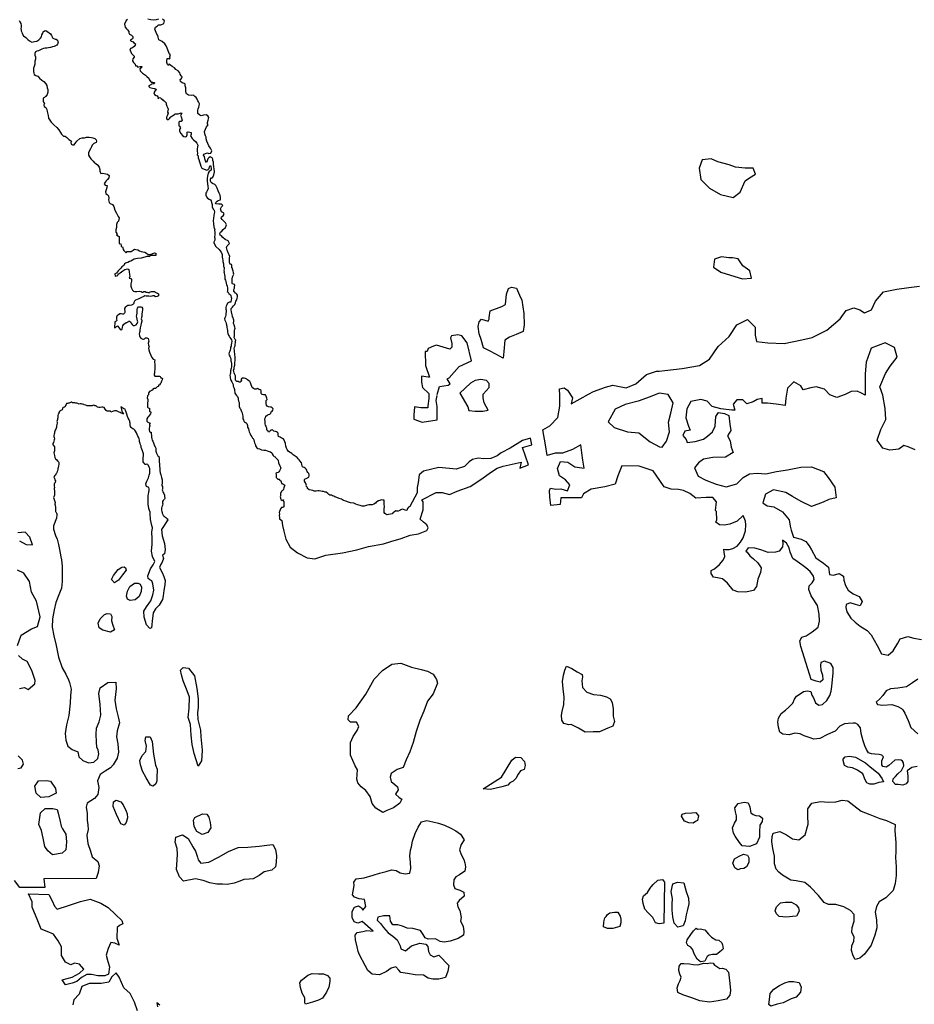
# Model space of a CAD drawing. Extents: x 167040 to 315899, y 721307 to 809380.
# Tile 8 of 20: x 224155 to 241639, y 744317 to 763558. Entities that reach past the tile are written whole.
import ezdxf

# ---------------------------------------------------------------- set-up
doc = ezdxf.new("R2010")
doc.units = 0
doc.layers.add('-RPA', color=1, linetype='CONTINUOUS')
doc.layers.add('RPA', color=3, linetype='CONTINUOUS')

msp = doc.modelspace()

# ---------------------------------------------------------------- linework, layer by layer
at = {"layer": '-RPA', "color": 0}
for points in [[(236710, 755207), (236799, 755322), (236856, 755502), (236834, 755692), (236882, 755872), (236929, 756073), (236828, 756231), (236655, 756257), (236478, 756187), (236240, 756104), (235991, 756041), (235792, 755949), (235655, 755697), (235776, 755589), (236037, 755502), (236257, 755485), (236479, 755308), (236658, 755211)], [(224857, 748536), (224867, 748445), (224727, 748373), (224571, 748357), (224476, 748445), (224450, 748579), (224522, 748686), (224679, 748689), (224760, 748676)], [(224947, 747891), (224967, 747800), (224990, 747748), (225058, 747640), (225067, 747494), (225054, 747337), (224985, 747272), (224793, 747237), (224702, 747315), (224644, 747400), (224611, 747566), (224582, 747713), (224527, 747833), (224564, 748058), (224655, 748142), (224805, 748145), (224889, 748126), (224909, 748054)]]:
    msp.add_lwpolyline(points, close=True, dxfattribs=at)
at = {"layer": 'RPA', "color": 0}
for points in [[(224143, 763544), (224161, 763513), (224175, 763486), (224182, 763447), (224183, 763419), (224175, 763376), (224181, 763363), (224187, 763338), (224196, 763315), (224203, 763285), (224232, 763243), (224278, 763208), (224312, 763173), (224344, 763143), (224392, 763116), (224420, 763122), (224442, 763134), (224489, 763141), (224528, 763164), (224544, 763179), (224563, 763199), (224582, 763222), (224590, 763261), (224606, 763295), (224616, 763320), (224638, 763341), (224652, 763341), (224666, 763347), (224683, 763333), (224711, 763317), (224729, 763304), (224757, 763282), (224775, 763249), (224792, 763221), (224804, 763199), (224838, 763183), (224849, 763178), (224866, 763178), (224895, 763160), (224901, 763123), (224907, 763104), (224897, 763078), (224883, 763058), (224853, 763044), (224831, 763032), (224794, 763025), (224756, 763013), (224719, 763007), (224683, 763000), (224655, 763000), (224619, 762993), (224586, 762981), (224547, 762963), (224525, 762951), (224491, 762945), (224461, 762930), (224448, 762896), (224454, 762863), (224461, 762832), (224461, 762810), (224462, 762787), (224454, 762748), (224450, 762686), (224437, 762644), (224427, 762613), (224422, 762577), (224423, 762546), (224430, 762510), (224441, 762485), (224470, 762469), (224507, 762453), (224541, 762417), (224590, 762379), (224630, 762349), (224667, 762306), (224688, 762270), (224694, 762228), (224706, 762195), (224702, 762144), (224689, 762099), (224668, 762054), (224659, 762059), (224638, 762036), (224616, 762022), (224611, 761996), (224611, 761968), (224623, 761946), (224641, 761919), (224624, 761896), (224636, 761863), (224665, 761841), (224683, 761802), (224695, 761763), (224705, 761713), (224714, 761683), (224721, 761632), (224767, 761555), (224825, 761503), (224879, 761449), (224917, 761405), (224952, 761356), (224969, 761322), (225010, 761279), (225043, 761280), (225074, 761258), (225117, 761217), (225146, 761198), (225166, 761187), (225152, 761159), (225159, 761126), (225187, 761115), (225218, 761110), (225251, 761156), (225275, 761187), (225330, 761236), (225374, 761249), (225419, 761250), (225463, 761265), (225514, 761261), (225559, 761256), (225587, 761249), (225626, 761233), (225649, 761208), (225659, 761183), (225648, 761155), (225607, 761137), (225571, 761105), (225558, 761074), (225536, 761032), (225502, 760961), (225503, 760913), (225518, 760877), (225547, 760839), (225573, 760814), (225593, 760795), (225616, 760762), (225644, 760746), (225684, 760714), (225708, 760675), (225720, 760633), (225721, 760597), (225739, 760555), (225778, 760556), (225840, 760544), (225874, 760539), (225902, 760512), (225898, 760467), (225871, 760438), (225846, 760410), (225824, 760381), (225806, 760350), (225823, 760325), (225851, 760318), (225862, 760318), (225858, 760281), (225842, 760233), (225832, 760191), (225839, 760158), (225864, 760139), (225890, 760114), (225899, 760072), (225892, 760039), (225902, 759986), (225925, 759964), (225970, 759945), (225997, 759905), (226013, 759838), (226046, 759780), (226079, 759713), (226096, 759685), (226084, 759620), (226058, 759592), (226047, 759556), (226047, 759499), (226032, 759454), (226032, 759404), (226057, 759375), (226046, 759353), (226074, 759336), (226096, 759319), (226096, 759285), (226096, 759245), (226096, 759198), (226107, 759175), (226124, 759183), (226135, 759155), (226141, 759127), (226163, 759116), (226174, 759101), (226180, 759070), (226191, 759048), (226208, 759031), (226236, 759003), (226256, 759025), (226284, 759025), (226332, 759030), (226371, 759053), (226399, 759075), (226428, 759066), (226461, 759060), (226498, 759041), (226532, 759029), (226563, 759023), (226602, 759012), (226636, 758995), (226664, 758972), (226714, 758972), (226757, 758989), (226788, 759000), (226813, 758994), (226813, 758971), (226813, 758949), (226731, 758949), (226714, 758949), (226703, 758944), (226697, 758930), (226642, 758927), (226601, 758917), (226529, 758898), (226456, 758888), (226392, 758879), (226325, 758840), (226299, 758834), (226271, 758816), (226243, 758805), (226225, 758797), (226202, 758784), (226192, 758756), (226171, 758743), (226153, 758727), (226130, 758704), (226105, 758678), (226082, 758652), (226062, 758626), (226044, 758602), (226013, 758592), (226021, 758546), (226047, 758551), (226072, 758559), (226077, 758582), (226116, 758613), (226172, 758650), (226211, 758676), (226236, 758682), (226267, 758687), (226285, 758677), (226294, 758628), (226302, 758579), (226307, 758538), (226295, 758504), (226326, 758502), (226339, 758481), (226339, 758448), (226332, 758425), (226324, 758394), (226324, 758352), (226340, 758311), (226359, 758273), (226380, 758250), (226405, 758245), (226447, 758245), (226498, 758251), (226526, 758246), (226550, 758236), (226570, 758231), (226583, 758244), (226606, 758244), (226630, 758231), (226648, 758232), (226684, 758222), (226694, 758235), (226728, 758248), (226766, 758248), (226792, 758248), (226800, 758233), (226826, 758218), (226849, 758213), (226865, 758198), (226865, 758161), (226839, 758146), (226806, 758145), (226780, 758161), (226754, 758160), (226736, 758155), (226710, 758150), (226679, 758155), (226628, 758154), (226602, 758159), (226581, 758151), (226551, 758138), (226481, 758106), (226417, 758075), (226397, 758057), (226387, 758033), (226387, 758013), (226369, 757989), (226338, 757979), (226300, 757971), (226271, 757970), (226246, 757957), (226217, 757931), (226202, 757913), (226202, 757892), (226208, 757864), (226208, 757838), (226203, 757820), (226185, 757802), (226167, 757802), (226141, 757807), (226115, 757807), (226087, 757793), (226059, 757778), (226044, 757747), (226049, 757708), (226055, 757677), (226039, 757669), (226016, 757654), (226016, 757654), (226010, 757535), (226025, 757545), (226046, 757561), (226071, 757577), (226071, 757572), (226087, 757549), (226108, 757526), (226118, 757505), (226144, 757497), (226159, 757508), (226162, 757549), (226174, 757578), (226189, 757609), (226210, 757624), (226236, 757638), (226251, 757638), (226261, 757645), (226272, 757656), (226282, 757666), (226302, 757666), (226323, 757656), (226328, 757646), (226336, 757626), (226352, 757603), (226370, 757579), (226396, 757585), (226429, 757598), (226452, 757621), (226462, 757652), (226457, 757673), (226452, 757704), (226446, 757735), (226441, 757766), (226446, 757792), (226453, 757825), (226453, 757859), (226452, 757892), (226457, 757921), (226480, 757947), (226496, 757947), (226521, 757947), (226542, 757937), (226558, 757921), (226553, 757890), (226548, 757849), (226543, 757803), (226539, 757759), (226526, 757715), (226539, 757679), (226545, 757664), (226530, 757622), (226522, 757589), (226507, 757537), (226502, 757493), (226503, 757465), (226498, 757447), (226490, 757416), (226496, 757380), (226506, 757359), (226522, 757333), (226563, 757318), (226574, 757318), (226594, 757324), (226617, 757339), (226640, 757340), (226666, 757330), (226672, 757304), (226677, 757273), (226667, 757234), (226673, 757196), (226688, 757162), (226673, 757141), (226679, 757108), (226692, 757062), (226710, 757015), (226737, 756954), (226763, 756923), (226799, 756911), (226789, 756872), (226795, 756820), (226795, 756782), (226795, 756753), (226791, 756650), (226786, 756632), (226786, 756609), (226794, 756591), (226890, 756592), (226900, 756582), (226905, 756574), (226916, 756561), (226926, 756561), (226944, 756548), (226937, 756523), (226927, 756497), (226919, 756473), (226912, 756455), (226901, 756440), (226886, 756424), (226871, 756414), (226866, 756398), (226861, 756388), (226840, 756383), (226835, 756377), (226820, 756367), (226807, 756351), (226799, 756351), (226778, 756351), (226763, 756341), (226748, 756325), (226743, 756309), (226727, 756309), (226712, 756299), (226691, 756291), (226676, 756273), (226671, 756252), (226671, 756226), (226656, 756206), (226646, 756169), (226657, 756139), (226657, 756110), (226652, 756066), (226653, 756015), (226653, 755984), (226668, 755974), (226689, 755964), (226694, 755956), (226695, 755927), (226695, 755899), (226716, 755892), (226721, 755881), (226711, 755855), (226693, 755830), (226680, 755811), (226660, 755788), (226642, 755757), (226642, 755741), (226637, 755710), (226661, 755695), (226689, 755683), (226707, 755683), (226707, 755678), (226692, 755659), (226692, 755644), (226697, 755623), (226692, 755603), (226688, 755577), (226683, 755541), (226693, 755512), (226704, 755500), (226722, 755500), (226725, 755464), (226728, 755433), (226733, 755402), (226738, 755366), (226744, 755343), (226757, 755320), (226773, 755289), (226778, 755268), (226789, 755232), (226804, 755212), (226815, 755186), (226815, 755171), (226815, 755150), (226815, 755124), (226826, 755088), (226842, 755063), (226855, 755034), (226873, 755019), (226884, 754991), (226884, 754960), (226884, 754919), (226885, 754872), (226885, 754831), (226891, 754787), (226896, 754749), (226902, 754702), (226915, 754661), (226928, 754610), (226937, 754569), (226937, 754522), (226937, 754486), (226930, 754476), (226930, 754471), (226935, 754455), (226945, 754435), (226946, 754409), (226946, 754388), (226941, 754368), (226946, 754355), (226952, 754332), (226962, 754316), (226970, 754296), (226983, 754267), (226983, 754247), (226983, 754234), (226991, 754221), (226991, 754203), (226986, 754188), (226979, 754182), (226963, 754167), (226958, 754162), (226948, 754141), (226948, 754115), (226954, 754094), (226949, 754074), (226944, 754063), (226934, 754040), (226929, 754012), (226924, 753976), (226932, 753950), (226940, 753929), (226940, 753914), (226951, 753886), (226961, 753863), (226977, 753858), (226992, 753842), (227013, 753827), (227036, 753801), (227049, 753786), (227037, 753776), (227049, 753786), (226927, 753596), (226937, 753469), (226982, 753322), (226998, 753205), (226982, 753120), (226949, 753097), (226965, 753032), (226939, 752960), (226910, 752905), (226887, 752850), (226939, 752758), (226972, 752677), (226998, 752602), (226994, 752514), (226974, 752403), (226958, 752299), (226948, 752227), (226883, 752119), (226811, 752048), (226765, 751970), (226752, 751859), (226745, 751810), (226736, 751732), (226729, 751673), (226696, 751660), (226631, 751735), (226586, 751885), (226579, 751999), (226632, 752084), (226720, 752201), (226759, 752322), (226776, 752413), (226759, 752534), (226740, 752592), (226698, 752612), (226665, 752641), (226659, 752687), (226711, 752827), (226763, 752902), (226799, 752970), (226750, 753068), (226734, 753169), (226741, 753306), (226741, 753420), (226735, 753544), (226748, 753629), (226737, 753674), (226709, 753793), (226709, 753837), (226703, 753865), (226703, 753886), (226708, 753912), (226703, 753932), (226692, 753966), (226676, 754007), (226671, 754051), (226665, 754087), (226665, 754125), (226664, 754179), (226664, 754221), (226669, 754257), (226674, 754288), (226678, 754324), (226683, 754355), (226688, 754391), (226678, 754417), (226667, 754422), (226649, 754427), (226636, 754437), (226626, 754458), (226620, 754491), (226625, 754506), (226643, 754538), (226650, 754566), (226671, 754607), (226688, 754654), (226696, 754695), (226701, 754721), (226700, 754762), (226700, 754788), (226684, 754814), (226679, 754834), (226668, 754852), (226658, 754865), (226637, 754870), (226622, 754865), (226599, 754865), (226591, 754885), (226580, 754898), (226570, 754916), (226570, 754926), (226570, 754952), (226569, 754967), (226569, 755003), (226574, 755034), (226574, 755073), (226568, 755096), (226558, 755130), (226542, 755168), (226531, 755199), (226526, 755225), (226518, 755250), (226507, 755276), (226499, 755312), (226494, 755343), (226488, 755369), (226483, 755389), (226467, 755420), (226452, 755451), (226436, 755482), (226420, 755515), (226404, 755538), (226384, 755553), (226363, 755564), (226347, 755574), (226332, 755589), (226321, 755610), (226316, 755643), (226315, 755671), (226305, 755692), (226305, 755710), (226294, 755741), (226273, 755774), (226265, 755802), (226252, 755846), (226236, 755887), (226226, 755921), (226215, 755946), (226200, 755951), (226174, 755964), (226150, 755979), (226132, 755995), (226137, 755966), (226143, 755940), (226148, 755910), (226164, 755881), (226185, 755851), (226164, 755861), (226138, 755871), (226118, 755881), (226097, 755891), (226071, 755901), (226050, 755916), (226019, 755914), (226007, 755913), (225971, 755900), (225937, 755891), (225927, 755906), (225899, 755906), (225866, 755906), (225843, 755922), (225828, 755947), (225806, 755978), (225783, 755988), (225760, 755988), (225725, 755981), (225702, 755981), (225676, 755986), (225656, 756006), (225646, 756014), (225646, 756014), (225623, 756009), (225618, 756017), (225598, 756022), (225573, 756015), (225537, 756015), (225499, 756015), (225471, 756015), (225446, 756025), (225441, 756025), (225413, 756031), (225406, 756036), (225385, 756046), (225373, 756046), (225355, 756051), (225340, 756051), (225320, 756046), (225304, 756052), (225292, 756057), (225274, 756062), (225259, 756062), (225249, 756067), (225231, 756072), (225213, 756072), (225198, 756072), (225183, 756072), (225173, 756083), (225158, 756083), (225145, 756078), (225135, 756068), (225122, 756063), (225107, 756063), (225097, 756058), (225092, 756058), (225071, 756055), (225071, 756055), (225066, 756040), (225051, 756017), (225041, 756000), (225035, 755987), (225023, 755987), (225005, 755982), (224995, 755972), (224990, 755967), (224990, 755947), (224984, 755934), (224974, 755927), (224946, 755917), (224934, 755902), (224923, 755881), (224918, 755861), (224910, 755846), (224903, 755826), (224898, 755811), (224903, 755795), (224902, 755775), (224897, 755760), (224892, 755742), (224887, 755724), (224882, 755709), (224887, 755694), (224887, 755676), (224881, 755646), (224874, 755618), (224874, 755598), (224868, 755575), (224861, 755557), (224850, 755535), (224840, 755517), (224835, 755497), (224835, 755476), (224830, 755456), (224824, 755431), (224824, 755413), (224829, 755390), (224834, 755370), (224829, 755345), (224824, 755324), (224814, 755297), (224803, 755279), (224803, 755264), (224808, 755241), (224823, 755228), (224833, 755213), (224838, 755198), (224838, 755177), (224833, 755162), (224833, 755134), (224825, 755096), (224838, 755043), (224842, 755005), (224852, 754977), (224875, 754962), (224890, 754947), (224910, 754931), (224918, 754906), (224923, 754873), (224915, 754835), (224905, 754805), (224899, 754787), (224899, 754767), (224894, 754739), (224889, 754731), (224879, 754706), (224871, 754688), (224861, 754678), (224853, 754660), (224840, 754648), (224828, 754643), (224833, 754630), (224825, 754620), (224830, 754610), (224838, 754595), (224845, 754567), (224858, 754544), (224850, 754513), (224837, 754498), (224832, 754483), (224832, 754465), (224832, 754443), (224834, 754415), (224829, 754397), (224829, 754377), (224834, 754362), (224834, 754341), (224833, 754321), (224833, 754293), (224833, 754265), (224823, 754237), (224813, 754220), (224823, 754204), (224828, 754179), (224838, 754159), (224843, 754141), (224848, 754123), (224847, 754113), (224842, 754098), (224842, 754088), (224847, 754068), (224847, 754055), (224855, 754042), (224855, 754017), (224854, 753997), (224852, 753981), (224852, 753966), (224857, 753946), (224862, 753938), (224872, 753915), (224882, 753905), (224882, 753882), (224882, 753860), (224876, 753839), (224876, 753819), (224815, 753664), (224818, 753603), (224857, 753476), (224886, 753404), (224912, 753300), (224931, 753205), (224957, 753062), (224973, 753000), (224986, 752876), (224985, 752707), (224985, 752577), (224972, 752450), (224923, 752319), (224864, 752167), (224828, 752023), (224795, 751848), (224791, 751688), (224820, 751515), (224866, 751326), (224911, 751102), (224982, 750890), (225060, 750766), (225109, 750658), (225131, 750606), (225164, 750476), (225150, 750349), (225140, 750203), (225114, 749962), (225068, 749779), (225042, 749607), (225054, 749480), (225097, 749363), (225178, 749297), (225292, 749248), (225311, 749154), (225392, 749082), (225503, 749036), (225604, 749046), (225679, 749121), (225702, 749215), (225689, 749283), (225660, 749342), (225657, 749443), (225651, 749593), (225654, 749716), (225706, 749834), (225742, 749970), (225730, 750175), (225704, 750394), (225727, 750504), (225877, 750608), (226037, 750611), (226040, 750484), (226016, 750260), (226039, 750094), (226081, 749937), (226104, 749820), (226061, 749660), (226048, 749543), (226074, 749406), (226083, 749247), (226060, 749130), (225982, 749000), (225933, 748938), (225828, 748876), (225727, 748805), (225678, 748687), (225701, 748554), (225681, 748417), (225616, 748336), (225476, 748248), (225453, 748167), (225475, 748043), (225475, 747916), (225488, 747822), (225494, 747731), (225465, 747620), (225487, 747457), (225536, 747307), (225571, 747200), (225679, 747108), (225708, 747020), (225691, 746893), (225649, 746776), (224626, 746771), (224648, 746597), (224245, 746603), (224161, 746603), (224053, 746738)], [(226262, 763563), (226234, 763543), (226203, 763467), (226214, 763411), (226242, 763377), (226264, 763357), (226289, 763329), (226289, 763303), (226303, 763272), (226337, 763252), (226365, 763230), (226365, 763201), (226359, 763185), (226339, 763168), (226317, 763157), (226336, 763140), (226373, 763125), (226387, 763108), (226418, 763086), (226412, 763058), (226392, 763035), (226358, 763007), (226321, 762996), (226310, 762962), (226318, 762940), (226343, 762897), (226374, 762866), (226391, 762844), (226391, 762827), (226368, 762790), (226360, 762754), (226379, 762720), (226413, 762691), (226421, 762658), (226444, 762657), (226466, 762629), (226511, 762640), (226542, 762640), (226536, 762615), (226502, 762598), (226508, 762561), (226525, 762544), (226553, 762510), (226595, 762485), (226617, 762471), (226640, 762448), (226676, 762414), (226687, 762389), (226715, 762346), (226726, 762335), (226754, 762335), (226780, 762329), (226797, 762320), (226777, 762304), (226760, 762304), (226732, 762295), (226715, 762284), (226678, 762268), (226678, 762251), (226698, 762231), (226748, 762222), (226796, 762213), (226821, 762194), (226816, 762177), (226799, 762160), (226776, 762126), (226787, 762095), (226821, 762078), (226843, 762067), (226854, 762047), (226863, 762013), (226882, 762035), (226905, 762030), (226922, 762018), (226944, 762001), (226958, 761979), (226978, 761973), (227000, 761950), (227017, 761931), (227017, 761905), (227028, 761871), (227050, 761826), (227056, 761806), (227044, 761750), (227056, 761730), (227041, 761691), (227021, 761654), (227021, 761624), (227032, 761621), (227060, 761601), (227086, 761626), (227106, 761657), (227151, 761685), (227179, 761707), (227196, 761718), (227236, 761715), (227253, 761715), (227270, 761724), (227312, 761737), (227326, 761729), (227300, 761687), (227314, 761659), (227328, 761594), (227308, 761568), (227277, 761566), (227263, 761555), (227263, 761515), (227268, 761484), (227280, 761479), (227296, 761447), (227279, 761411), (227279, 761380), (227304, 761335), (227338, 761295), (227363, 761272), (227394, 761267), (227414, 761278), (227428, 761309), (227428, 761328), (227428, 761357), (227448, 761368), (227482, 761362), (227507, 761356), (227507, 761322), (227495, 761289), (227523, 761235), (227549, 761210), (227591, 761176), (227616, 761147), (227638, 761108), (227629, 761074), (227624, 761032), (227623, 760987), (227632, 760947), (227626, 760916), (227640, 760896), (227645, 760860), (227659, 760826), (227670, 760781), (227681, 760741), (227692, 760696), (227715, 760659), (227760, 760634), (227810, 760617), (227838, 760628), (227855, 760650), (227864, 760684), (227878, 760706), (227889, 760687), (227900, 760650), (227895, 760616), (227858, 760588), (227838, 760560), (227824, 760501), (227818, 760453), (227818, 760405), (227823, 760355), (227834, 760301), (227839, 760256), (227822, 760211), (227805, 760189), (227791, 760166), (227791, 760127), (227805, 760093), (227824, 760070), (227858, 760053), (227883, 760036), (227897, 760016), (227903, 759988), (227914, 759946), (227919, 759903), (227939, 759858), (227958, 759833), (227964, 759796), (227958, 759771), (227952, 759731), (227940, 759681), (227935, 759625), (227940, 759574), (227951, 759506), (227956, 759489), (227970, 759453), (227962, 759439), (227967, 759405), (227967, 759357), (227961, 759309), (227972, 759286), (227972, 759250), (227949, 759213), (227949, 759196), (227987, 759128), (228052, 759070), (228092, 759013), (228109, 758966), (228111, 758920), (228121, 758884), (228127, 758859), (228127, 758833), (228138, 758787), (228138, 758766), (228138, 758740), (228149, 758709), (228149, 758689), (228144, 758663), (228149, 758637), (228144, 758629), (228150, 758609), (228155, 758575), (228161, 758542), (228161, 758508), (228166, 758488), (228177, 758467), (228182, 758442), (228190, 758406), (228198, 758380), (228209, 758349), (228214, 758313), (228215, 758287), (228215, 758261), (228210, 758246), (228230, 758236), (228244, 758208), (228272, 758179), (228283, 758162), (228288, 758138), (228293, 758113), (228289, 758079), (228284, 758053), (228279, 758035), (228258, 758035), (228232, 758027), (228217, 758019), (228202, 757983), (228192, 757957), (228187, 757931), (228187, 757900), (228193, 757880), (228188, 757849), (228183, 757818), (228183, 757787), (228178, 757756), (228163, 757733), (228158, 757712), (228163, 757684), (228182, 757648), (228190, 757622), (228195, 757591), (228201, 757570), (228206, 757545), (228211, 757519), (228217, 757486), (228217, 757457), (228222, 757426), (228238, 757396), (228246, 757372), (228262, 757349), (228280, 757324), (228296, 757303), (228301, 757275), (228296, 757236), (228291, 757205), (228287, 757179), (228276, 757159), (228272, 757133), (228267, 757102), (228259, 757081), (228246, 757055), (228242, 757027), (228247, 757004), (228260, 756983), (228271, 756963), (228281, 756940), (228281, 756916), (228281, 756891), (228289, 756873), (228295, 756839), (228295, 756808), (228295, 756777), (228291, 756746), (228280, 756731), (228281, 756713), (228276, 756695), (228276, 756672), (228276, 756651), (228266, 756630), (228261, 756604), (228266, 756581), (228266, 756558), (228277, 756530), (228282, 756512), (228298, 756484), (228314, 756453), (228324, 756427), (228330, 756399), (228338, 756368), (228351, 756332), (228356, 756304), (228357, 756278), (228362, 756257), (228375, 756239), (228393, 756216), (228412, 756193), (228425, 756165), (228425, 756155), (228425, 756137), (228430, 756103), (228436, 756093), (228446, 756075), (228446, 756047), (228447, 756021), (228447, 755998), (228455, 755969), (228468, 755954), (228478, 755934), (228489, 755903), (228500, 755874), (228508, 755838), (228513, 755813), (228513, 755787), (228514, 755756), (228527, 755738), (228535, 755710), (228550, 755700), (228566, 755687), (228581, 755679), (228594, 755667), (228605, 755625), (228605, 755594), (228624, 755564), (228632, 755533), (228642, 755507), (228658, 755466), (228671, 755435), (228690, 755404), (228703, 755381), (228716, 755376), (228731, 755346), (228737, 755312), (228742, 755289), (228761, 755253), (228761, 755230), (228774, 755214), (228789, 755191), (228810, 755179), (228841, 755169), (228880, 755154), (228924, 755144), (228960, 755144), (228991, 755134), (229032, 755119), (229056, 755111), (229084, 755094), (229090, 755073), (229110, 755040), (229131, 755022), (229147, 755017), (229157, 755001), (229173, 754986), (229194, 754966), (229204, 754948), (229210, 754899), (229241, 754837), (229252, 754812), (229257, 754796), (229247, 754770), (229232, 754744), (229222, 754724), (229206, 754711), (229181, 754703), (229160, 754697), (229165, 754672), (229166, 754646), (229166, 754610), (229182, 754600), (229197, 754582), (229213, 754582), (229223, 754582), (229231, 754574), (229231, 754561), (229244, 754556), (229259, 754544), (229265, 754528), (229270, 754497), (229286, 754497), (229301, 754487), (229317, 754472), (229337, 754459), (229330, 754446), (229325, 754426), (229320, 754407), (229312, 754384), (229302, 754361), (229287, 754348), (229266, 754332), (229254, 754301), (229252, 754275), (229252, 754255), (229247, 754234), (229252, 754219), (229252, 754198), (229263, 754178), (229283, 754162), (229294, 754173), (229309, 754175), (229304, 754157), (229315, 754144), (229315, 754121), (229320, 754090), (229315, 754070), (229316, 754041), (229295, 754028), (229274, 754023), (229254, 754002), (229244, 753979), (229234, 753950), (229229, 753925), (229234, 753899), (229229, 753868), (229235, 753832), (229235, 753801), (229278, 753769), (229290, 753675), (229317, 753564), (229359, 753407), (229440, 753247), (229584, 753140), (229776, 753041), (229923, 753022), (230138, 753093), (230467, 753142), (230741, 753200), (230970, 753262), (231266, 753317), (231410, 753359), (231612, 753421), (231785, 753482), (231948, 753511), (232111, 753573), (232137, 753625), (232111, 753684), (232046, 753736), (231984, 753798), (232038, 753980), (232038, 754137), (232016, 754174), (232294, 754318), (232414, 754319), (232555, 754281), (232704, 754343), (232962, 754436), (233190, 754588), (233359, 754710), (233488, 754792), (233607, 754833), (233957, 754913), (233927, 754797), (234096, 754859), (233982, 755198), (234162, 755250), (234140, 755379), (233981, 755337), (233743, 755185), (233564, 755092), (233485, 755032), (233365, 754980), (233226, 754978), (233116, 754987), (233006, 754966), (232937, 754915), (232848, 754824), (232688, 754772), (232558, 754790), (232348, 754808), (232209, 754776), (232049, 754734), (231960, 754663), (231942, 754513), (231923, 754413), (231925, 754313), (231780, 754046), (231752, 754030), (231731, 754004), (231724, 753968), (231690, 753973), (231657, 753988), (231631, 753993), (231605, 753982), (231585, 753967), (231551, 753956), (231523, 753951), (231505, 753961), (231482, 753943), (231456, 753930), (231436, 753904), (231405, 753896), (231366, 753887), (231335, 753882), (231312, 753895), (231291, 753910), (231281, 753930), (231281, 753943), (231280, 753972), (231280, 754000), (231285, 754044), (231279, 754083), (231279, 754137), (231279, 754170), (231268, 754170), (231253, 754170), (231222, 754175), (231194, 754164), (231165, 754154), (231132, 754138), (231119, 754127), (231109, 754107), (231078, 754091), (231042, 754080), (231014, 754075), (230978, 754080), (230950, 754074), (230924, 754064), (230888, 754053), (230847, 754053), (230810, 754065), (230754, 754080), (230725, 754093), (230686, 754108), (230619, 754118), (230578, 754128), (230529, 754148), (230485, 754163), (230446, 754188), (230399, 754203), (230350, 754218), (230311, 754231), (230293, 754244), (230267, 754254), (230247, 754264), (230216, 754269), (230195, 754281), (230174, 754299), (230143, 754325), (230128, 754325), (230094, 754340), (230066, 754340), (230040, 754344), (230011, 754349), (229980, 754354), (229952, 754344), (229913, 754343), (229885, 754358), (229851, 754363), (229813, 754373), (229781, 754394), (229781, 754417), (229755, 754440), (229760, 754455), (229752, 754476), (229739, 754507), (229721, 754537), (229721, 754568), (229731, 754587), (229751, 754592), (229780, 754602), (229805, 754618), (229815, 754641), (229815, 754665), (229804, 754693), (229784, 754711), (229773, 754729), (229768, 754752), (229755, 754772), (229737, 754793), (229713, 754805), (229698, 754813), (229680, 754823), (229674, 754836), (229669, 754875), (229663, 754900), (229637, 754929), (229616, 754954), (229596, 754975), (229575, 755000), (229520, 755041), (229497, 755056), (229471, 755082), (229440, 755097), (229411, 755122), (229383, 755161), (229367, 755184), (229359, 755225), (229353, 755276), (229340, 755310), (229319, 755353), (229293, 755374), (229265, 755389), (229246, 755399), (229226, 755409), (229210, 755414), (229205, 755445), (229204, 755476), (229194, 755492), (229176, 755502), (229153, 755509), (229124, 755519), (229106, 755527), (229093, 755540), (229075, 755539), (229062, 755539), (229044, 755516), (229034, 755503), (229016, 755495), (229008, 755516), (228990, 755531), (228982, 755549), (228982, 755577), (228974, 755603), (228974, 755613), (228961, 755636), (228953, 755662), (228955, 755696), (228955, 755716), (228949, 755732), (228944, 755757), (228959, 755783), (228967, 755807), (228992, 755830), (229018, 755843), (229046, 755851), (229062, 755872), (229072, 755893), (229087, 755908), (229102, 755929), (229110, 755955), (229089, 755970), (229071, 755988), (229058, 755988), (229017, 755995), (228991, 756003), (228978, 756026), (228970, 756057), (228969, 756085), (228974, 756119), (228992, 756139), (228984, 756165), (228971, 756201), (228960, 756224), (228942, 756224), (228919, 756224), (228893, 756234), (228872, 756254), (228872, 756283), (228872, 756313), (228856, 756324), (228836, 756331), (228820, 756339), (228805, 756349), (228774, 756338), (228745, 756338), (228722, 756353), (228701, 756369), (228691, 756392), (228680, 756425), (228664, 756461), (228654, 756487), (228636, 756502), (228610, 756522), (228592, 756533), (228571, 756548), (228545, 756553), (228529, 756553), (228509, 756552), (228488, 756537), (228478, 756519), (228489, 756501), (228484, 756490), (228463, 756472), (228443, 756472), (228422, 756485), (228401, 756490), (228378, 756500), (228370, 756515), (228370, 756541), (228375, 756567), (228374, 756600), (228369, 756613), (228353, 756639), (228348, 756659), (228343, 756680), (228332, 756708), (228345, 756731), (228345, 756757), (228352, 756788), (228362, 756809), (228362, 756830), (228357, 756855), (228364, 756907), (228366, 756964), (228366, 756979), (228360, 757000), (228360, 757033), (228355, 757061), (228354, 757092), (228349, 757131), (228354, 757159), (228364, 757185), (228369, 757211), (228374, 757247), (228373, 757273), (228378, 757296), (228368, 757309), (228357, 757324), (228347, 757350), (228352, 757381), (228352, 757404), (228356, 757435), (228356, 757474), (228361, 757515), (228366, 757526), (228358, 757549), (228345, 757592), (228334, 757618), (228334, 757639), (228341, 757662), (228341, 757688), (228333, 757708), (228325, 757737), (228317, 757747), (228312, 757765), (228307, 757793), (228296, 757852), (228290, 757888), (228290, 757912), (228300, 757927), (228316, 757943), (228336, 757964), (228359, 757992), (228372, 758023), (228382, 758057), (228399, 758083), (228407, 758114), (228412, 758140), (228412, 758173), (228396, 758196), (228385, 758206), (228370, 758216), (228352, 758237), (228339, 758247), (228338, 758268), (228343, 758283), (228351, 758314), (228356, 758340), (228361, 758371), (228353, 758386), (228332, 758391), (228317, 758396), (228309, 758402), (228309, 758422), (228308, 758450), (228308, 758476), (228308, 758494), (228315, 758528), (228323, 758549), (228336, 758572), (228341, 758587), (228335, 758603), (228335, 758618), (228325, 758641), (228319, 758662), (228311, 758685), (228311, 758701), (228303, 758711), (228303, 758721), (228298, 758737), (228298, 758755), (228293, 758773), (228287, 758773), (228269, 758780), (228264, 758798), (228256, 758816), (228256, 758837), (228256, 758860), (228255, 758886), (228255, 758906), (228260, 758932), (228247, 758963), (228229, 759003), (228213, 759051), (228197, 759109), (228213, 759138), (228253, 759186), (228229, 759234), (228172, 759262), (228124, 759301), (228096, 759331), (228074, 759345), (228068, 759382), (228080, 759404), (228103, 759427), (228134, 759460), (228179, 759499), (228196, 759550), (228177, 759589), (228146, 759618), (228109, 759652), (228093, 759680), (228098, 759708), (228132, 759725), (228149, 759756), (228138, 759781), (228096, 759804), (228077, 759860), (228099, 759900), (228125, 759928), (228097, 759950), (228046, 759951), (227998, 759957), (227984, 759982), (228013, 760013), (228032, 760024), (228078, 760035), (228078, 760080), (228072, 760128), (228056, 760170), (228033, 760216), (228014, 760266), (227989, 760317), (227966, 760334), (227921, 760357), (227899, 760374), (227885, 760402), (227885, 760436), (227891, 760470), (227905, 760461), (227931, 760481), (227951, 760529), (227962, 760585), (227957, 760641), (227951, 760684), (227940, 760743), (227946, 760776), (227929, 760805), (227930, 760830), (227918, 760858), (227879, 760878), (227851, 760859), (227834, 760836), (227822, 760797), (227805, 760769), (227789, 760797), (227775, 760839), (227766, 760882), (227750, 760910), (227755, 760927), (227784, 760946), (227823, 760955), (227851, 760943), (227891, 760951), (227911, 760994), (227886, 761044), (227852, 761092), (227833, 761140), (227813, 761186), (227802, 761228), (227797, 761259), (227786, 761287), (227774, 761327), (227769, 761372), (227786, 761417), (227809, 761467), (227837, 761501), (227823, 761525), (227826, 761549), (227838, 761594), (227849, 761645), (227835, 761681), (227799, 761701), (227748, 761690), (227703, 761676), (227675, 761691), (227639, 761722), (227636, 761792), (227642, 761817), (227659, 761848), (227665, 761874), (227670, 761913), (227651, 761953), (227637, 761975), (227626, 762003), (227604, 762035), (227575, 762057), (227550, 762080), (227508, 762074), (227457, 762083), (227418, 762112), (227399, 762145), (227399, 762190), (227399, 762224), (227388, 762267), (227388, 762300), (227368, 762309), (227332, 762323), (227295, 762349), (227290, 762388), (227313, 762399), (227324, 762422), (227330, 762439), (227313, 762461), (227290, 762490), (227285, 762518), (227251, 762560), (227209, 762586), (227178, 762620), (227136, 762643), (227100, 762671), (227077, 762696), (227066, 762665), (227044, 762680), (227038, 762699), (227033, 762722), (227033, 762756), (227039, 762801), (227070, 762801), (227084, 762795), (227095, 762812), (227089, 762831), (227104, 762876), (227084, 762885), (227073, 762916), (227040, 763001), (227020, 763046), (226989, 763083), (226939, 763134), (226916, 763145), (226877, 763165), (226863, 763213), (226852, 763250), (226835, 763278), (226824, 763309), (226794, 763371), (226811, 763413), (226839, 763430), (226867, 763458), (226912, 763458), (226972, 763483), (226986, 763533), (226947, 763567)], [(226865, 763568), (226820, 763557), (226761, 763546), (226721, 763552), (226660, 763569)], [(241697, 748963), (241590, 748944), (241498, 748879), (241511, 748784), (241514, 748673), (241482, 748624), (241413, 748598), (241322, 748612), (241270, 748615), (241221, 748674), (241224, 748723), (241273, 748771), (241316, 748820), (241391, 748889), (241433, 748980), (241427, 749035), (241410, 749068), (241384, 749088), (241335, 749097), (241260, 749088), (241198, 749036), (241140, 748987), (241091, 748951), (241022, 748961), (241003, 748997), (241006, 749075), (241036, 749156), (241006, 749186), (240951, 749196), (240866, 749206), (240804, 749215), (240745, 749232), (240706, 749294), (240671, 749369), (240641, 749467), (240603, 749607), (240586, 749718), (240538, 749786), (240492, 749813), (240446, 749809), (240345, 749806), (240277, 749800), (240182, 749754), (240091, 749657), (239941, 749592), (239791, 749510), (239673, 749501), (239585, 749530), (239487, 749566), (239409, 749602), (239305, 749615), (239194, 749586), (239067, 749593), (239011, 749632), (238986, 749730), (238973, 749831), (238983, 749909), (239038, 749997), (239120, 750062), (239188, 750121), (239263, 750205), (239296, 750277), (239335, 750336), (239407, 750381), (239472, 750427), (239551, 750440), (239619, 750427), (239638, 750361), (239668, 750309), (239707, 750211), (239772, 750162), (239844, 750179), (239928, 750253), (239987, 750351), (240013, 750436), (240027, 750530), (240056, 750795), (240053, 750896), (240008, 750980), (239881, 751023), (239812, 750997), (239809, 750935), (239812, 750847), (239848, 750749), (239854, 750661), (239802, 750612), (239720, 750632), (239623, 750665), (239558, 750873), (239421, 751307), (239402, 751421), (239444, 751493), (239526, 751519), (239643, 751597), (239758, 751688), (239787, 751806), (239777, 751943), (239745, 752109), (239647, 752262), (239625, 752298), (239579, 752425), (239583, 752497), (239645, 752552), (239681, 752618), (239668, 752683), (239606, 752774), (239518, 752846), (239440, 752902), (239348, 752967), (239267, 753029), (239212, 753153), (239192, 753238), (239140, 753326), (239065, 753385), (239072, 753323), (239065, 753257), (239000, 753169), (238928, 753150), (238785, 753144), (238638, 753196), (238521, 753232), (238394, 753235), (238345, 753170), (238374, 753151), (238423, 753079), (238494, 753020), (238579, 752945), (238647, 752847), (238631, 752756), (238582, 752622), (238556, 752479), (238497, 752401), (238337, 752372), (238187, 752378), (238096, 752411), (237988, 752545), (237891, 752633), (237790, 752653), (237715, 752663), (237669, 752734), (237672, 752793), (237734, 752829), (237829, 752910), (237904, 752995), (237934, 753067), (237921, 753151), (237917, 753213), (237947, 753207), (238019, 753203), (238090, 753226), (238178, 753272), (238240, 753347), (238296, 753431), (238342, 753568), (238348, 753689), (238342, 753757), (238295, 753871), (238177, 753760), (238032, 753702), (237921, 753683), (237833, 753689), (237758, 753738), (237777, 753785), (237775, 753945), (237754, 753964), (237772, 754134), (237701, 754223), (237571, 754222), (237372, 754209), (237251, 754298), (237130, 754356), (237030, 754375), (236890, 754383), (236750, 754432), (236668, 754551), (236536, 754739), (236265, 754836), (235925, 754841), (235848, 754641), (235790, 754480), (235590, 754428), (235321, 754384), (235172, 754293), (235133, 754212), (234734, 754215), (234715, 754087), (234536, 754065), (234514, 754235), (234512, 754355), (234532, 754405), (234632, 754386), (234732, 754387), (234862, 754349), (234910, 754469), (234819, 754568), (234708, 754647), (234667, 754786), (234725, 754927), (234865, 754908), (235006, 754820), (235186, 754792), (235164, 754952), (235143, 755092), (235121, 755251), (234962, 755159), (234763, 755087), (234623, 755085), (234464, 755043), (234431, 755253), (234378, 755542), (234517, 755624), (234675, 755785), (234712, 756006), (234709, 756206), (234708, 756345), (234797, 756367), (234858, 756317), (234960, 756169), (234931, 756048), (235110, 756151), (235269, 756242), (235368, 756294), (235607, 756376), (235746, 756418), (236007, 756361), (236195, 756443), (236403, 756626), (236602, 756688), (236653, 756692), (236762, 756700), (237101, 756744), (237440, 756798), (237639, 756921), (237805, 757173), (238023, 757365), (238170, 757597), (238379, 757699), (238530, 757551), (238532, 757391), (238554, 757272), (238774, 757244), (239094, 757228), (239443, 757302), (239642, 757345), (239930, 757488), (240187, 757711), (240305, 757872), (240454, 757924), (240575, 757886), (240665, 757827), (240804, 757888), (240882, 758059), (241040, 758241), (241299, 758294), (241529, 758327), (241738, 758350)], [(232311, 756236), (232359, 756387), (232529, 756419), (232568, 756439), (232507, 756539), (232547, 756559), (232744, 756781), (232982, 756894), (232898, 757243), (232797, 757381), (232716, 757400), (232597, 757379), (232577, 757339), (232599, 757229), (232599, 757159), (232560, 757119), (232299, 757196), (232240, 757175), (232140, 757134), (232121, 757073), (232081, 757073), (232084, 756803), (232167, 756574), (232137, 756574), (232007, 756592), (232008, 756473), (232029, 756373), (232151, 756254), (232152, 756155), (232134, 756014), (232134, 755974), (231994, 755973), (231874, 755991), (231856, 755831), (231857, 755751), (232018, 755693), (232317, 755737), (232316, 755847), (232314, 755997), (232292, 756116), (232311, 756216)], [(241657, 755151), (241517, 755209), (241436, 755238), (241337, 755167), (241158, 755145), (241027, 755183), (240915, 755342), (240983, 755552), (241080, 755743), (241068, 755963), (241025, 756222), (240963, 756382), (241079, 756643), (241168, 756784), (241305, 756965), (241253, 757155), (241072, 757242), (240794, 757139), (240697, 756868), (240680, 756638), (240682, 756418), (240676, 756220), (240604, 756257), (240524, 756296), (240404, 756295), (240285, 756233), (240126, 756172), (239985, 756230), (239884, 756338), (239724, 756386), (239614, 756365), (239464, 756323), (239424, 756403), (239283, 756481), (239164, 756360), (239127, 756159), (239115, 756016), (238938, 756047), (238768, 756065), (238668, 756064), (238667, 756154), (238567, 756133), (238488, 756092), (238369, 756050), (238288, 756129), (238168, 756128), (238099, 756047), (238130, 755927), (238070, 755927), (237860, 755954), (237690, 756002), (237589, 756101), (237468, 756139), (237269, 756097), (237191, 755956), (237173, 755776), (237225, 755617), (237256, 755537), (237156, 755516), (237117, 755435), (237178, 755356), (237199, 755297), (237358, 755318), (237518, 755360), (237597, 755421), (237696, 755502), (237744, 755613), (237762, 755803), (237811, 755884), (237931, 755865), (238012, 755826), (238034, 755656), (238055, 755527), (237987, 755426), (238038, 755327), (238059, 755207), (238100, 755098), (237952, 755006), (237702, 755003), (237522, 754971), (237423, 754900), (237345, 754799), (237417, 754640), (237567, 754562), (237768, 754484), (237959, 754426), (238168, 754489), (238296, 754610), (238416, 754686), (238565, 754694), (238735, 754686), (238944, 754728), (239164, 754761), (239423, 754814), (239633, 754817), (239864, 754729), (239955, 754611), (240087, 754422), (240110, 754213), (239970, 754181), (239861, 754130), (239632, 754047), (239632, 754047), (239431, 754145), (239260, 754242), (239129, 754321), (238889, 754368), (238730, 754286), (238682, 754115), (238763, 754057), (238893, 754038), (239064, 753940), (239196, 753782), (239212, 753662), (239232, 753583), (239277, 753446), (239427, 753407), (239519, 753358), (239587, 753276), (239632, 753195), (239717, 753045), (239867, 752937), (239961, 752858), (239984, 752718), (240062, 752705), (240170, 752738), (240258, 752682), (240264, 752604), (240293, 752503), (240349, 752408), (240446, 752336), (240564, 752287), (240577, 752262)], [(224149, 753371), (224282, 753303), (224408, 753294), (224350, 753445), (224259, 753546), (224116, 753531)], [(224110, 751328), (224186, 751528), (224388, 751652), (224506, 751702), (224557, 751886), (224484, 752196), (224385, 752373), (224344, 752582), (224236, 752742), (224111, 752802)], [(240564, 752287), (240619, 752186), (240580, 752101), (240492, 752127), (240384, 752160), (240306, 752131), (240299, 752069), (240322, 751987), (240397, 751860), (240482, 751782), (240582, 751707), (240719, 751622), (240794, 751534), (240911, 751328), (240999, 751165), (241129, 751142), (241227, 751223), (241316, 751376), (241361, 751461), (241511, 751507), (241629, 751474), (241782, 751448)], [(224154, 750490), (224246, 750506), (224322, 750472), (224448, 750580), (224457, 750647), (224391, 750840), (224300, 751016), (224208, 751059), (224133, 751135)], [(241706, 750672), (241602, 750600), (241484, 750522), (241314, 750496), (241171, 750483), (241089, 750441), (241024, 750353), (240965, 750285), (240894, 750223), (240923, 750177), (241027, 750161), (241200, 750174), (241314, 750138), (241389, 750098), (241412, 750072), (241457, 750004), (241516, 749860), (241568, 749726), (241705, 749602)], [(224118, 748924), (224186, 748940), (224228, 749007), (224212, 749091), (224128, 749175)], [(226457, 744192), (226399, 744360), (226317, 744528), (226192, 744638), (226101, 744848), (226043, 744932), (225959, 744857), (225899, 744749), (225748, 744725), (225514, 744726), (225371, 744668), (225320, 744518), (225210, 744402), (225193, 744309)], [(226893, 744298), (226835, 744349), (226851, 744265)]]:
    msp.add_lwpolyline(points, dxfattribs=at)
for points in [[(238022, 760723), (237802, 760780), (237671, 760838), (237491, 760816), (237433, 760655), (237466, 760436), (237638, 760268), (237849, 760141), (238100, 760084), (238238, 760186), (238336, 760407), (238415, 760467), (238534, 760539), (238492, 760658), (238333, 760656), (238143, 760674)], [(238014, 758904), (237874, 758922), (237735, 758880), (237717, 758720), (237858, 758622), (238048, 758564), (238279, 758497), (238459, 758509), (238427, 758649), (238286, 758747), (238194, 758886), (238084, 758905)], [(233350, 757868), (233579, 757951), (233649, 757991), (233666, 758191), (233705, 758302), (233764, 758333), (233864, 758314), (233926, 758175), (233967, 758075), (234010, 757816), (234013, 757596), (233995, 757466), (233856, 757404), (233726, 757353), (233637, 757292), (233620, 757072), (233601, 756942), (233461, 757020), (233340, 757088), (233219, 757147), (233177, 757306), (233136, 757416), (233114, 757565), (233133, 757655), (233182, 757706), (233313, 757668), (233332, 757708), (233332, 757738)], [(233054, 755906), (233204, 755908), (233314, 755929), (233232, 756068), (233211, 756167), (233210, 756237), (233329, 756369), (233328, 756449), (233277, 756508), (233167, 756527), (233057, 756505), (232968, 756454), (232760, 756262), (232913, 755994), (232934, 755924)], [(226078, 752812), (226150, 752860), (226196, 752867), (226222, 752847), (226238, 752798), (226166, 752707), (226088, 752603), (226010, 752554), (225951, 752619), (225990, 752694)], [(226401, 752544), (226469, 752547), (226512, 752527), (226534, 752469), (226531, 752384), (226488, 752286), (226410, 752224), (226316, 752208), (226263, 752234), (226244, 752290), (226264, 752391), (226309, 752479)], [(225813, 751932), (225865, 751951), (225930, 751948), (225957, 751896), (225950, 751811), (225976, 751726), (226008, 751638), (225927, 751592), (225783, 751628), (225708, 751674), (225686, 751766), (225728, 751847)], [(232234, 750381), (232123, 750244), (232051, 750045), (231973, 749863), (231904, 749651), (231842, 749433), (231783, 749253), (231707, 749094), (231649, 748944), (231531, 748905), (231414, 748830), (231397, 748755), (231417, 748670), (231485, 748612), (231540, 748566), (231550, 748507), (231498, 748422), (231570, 748357), (231622, 748324), (231582, 748246), (231462, 748158), (231331, 748103), (231250, 748067), (231113, 748149), (231041, 748240), (231002, 748381), (230918, 748495), (230826, 748564), (230761, 748645), (230745, 748717), (230755, 748896), (230710, 748978), (230622, 749183), (230619, 749297), (230619, 749431), (230674, 749548), (230753, 749669), (230782, 749747), (230737, 749829), (230619, 749829), (230574, 749878), (230584, 749953), (230734, 750112), (230923, 750376), (231080, 750669), (231247, 750839), (231430, 750966), (231602, 750982), (231814, 750903), (232000, 750857), (232124, 750828), (232238, 750769), (232300, 750665), (232322, 750593)], [(227645, 748972), (227564, 749220), (227525, 749393), (227509, 749575), (227496, 749787), (227450, 749921), (227464, 750107), (227474, 750316), (227428, 750440), (227347, 750639), (227318, 750753), (227295, 750847), (227347, 750896), (227455, 750886), (227569, 750733), (227617, 750491), (227643, 750289), (227643, 750123), (227633, 750012), (227636, 749885), (227688, 749676), (227694, 749546), (227711, 749412), (227720, 749285), (227714, 749171), (227707, 749076)], [(234930, 749784), (234887, 749778), (234789, 749804), (234750, 749869), (234741, 749970), (234760, 750042), (234787, 750175), (234797, 750319), (234777, 750479), (234764, 750622), (234781, 750749), (234807, 750847), (234840, 750925), (234947, 750880), (235048, 750817), (235149, 750765), (235156, 750719), (235139, 750638), (235156, 750511), (235240, 750416), (235371, 750370), (235504, 750357), (235622, 750328), (235693, 750285), (235736, 750217), (235752, 750089), (235755, 749949), (235777, 749842), (235745, 749750), (235647, 749711), (235484, 749643), (235360, 749640), (235207, 749634), (235073, 749712)], [(226833, 748735), (226833, 748686), (226816, 748624), (226764, 748582), (226709, 748598), (226624, 748742), (226552, 748872), (226517, 749000), (226501, 749081), (226546, 749179), (226621, 749257), (226635, 749361), (226609, 749472), (226622, 749547), (226703, 749541), (226746, 749453), (226771, 749205), (226810, 748993), (226839, 748911)], [(233735, 748644), (233696, 748599), (233578, 748570), (233441, 748534), (233347, 748518), (233210, 748525), (233569, 748756), (233771, 749088), (233843, 749146), (233947, 749137), (234019, 749061), (234032, 748983), (234016, 748908), (233944, 748879), (233898, 748817), (233852, 748732), (233800, 748677)], [(240289, 749151), (240374, 749167), (240488, 749144), (240683, 749036), (240778, 748955), (240934, 748831), (241009, 748723), (241035, 748667), (240947, 748651), (240846, 748622), (240771, 748616), (240712, 748642), (240680, 748704), (240631, 748821), (240530, 748890), (240429, 748939), (240338, 748952), (240276, 748985), (240250, 749079), (240246, 749109)], [(226238, 748094), (226258, 748041), (226261, 747960), (226235, 747869), (226196, 747817), (226130, 747846), (226049, 748025), (225984, 748182), (225988, 748273), (226043, 748309), (226131, 748276), (226177, 748218)], [(238491, 748027), (238543, 748008), (238615, 747998), (238670, 747956), (238664, 747890), (238621, 747819), (238615, 747688), (238614, 747584), (238552, 747454), (238415, 747398), (238272, 747412), (238223, 747480), (238138, 747601), (238103, 747663), (238086, 747764), (238122, 747855), (238165, 747920), (238165, 748002), (238146, 748077), (238133, 748158), (238195, 748243), (238315, 748266), (238390, 748256), (238423, 748178), (238436, 748093), (238446, 748060)], [(241262, 747828), (241256, 747708), (241275, 747476), (241278, 747303), (241274, 747183), (241287, 747003), (241284, 746834), (241267, 746677), (241228, 746544), (241084, 746397), (240954, 746322), (240898, 746231), (240875, 746117), (240898, 745967), (240907, 745814), (240868, 745667), (240799, 745472), (240665, 745296), (240577, 745218), (240486, 745192), (240444, 745263), (240411, 745371), (240421, 745462), (240460, 745553), (240467, 745628), (240415, 745726), (240422, 745818), (240461, 745945), (240461, 746075), (240389, 746150), (240262, 746225), (240106, 746268), (239959, 746268), (239878, 746304), (239767, 746444), (239608, 746604), (239497, 746696), (239331, 746729), (239226, 746745), (239063, 746843), (238992, 746899), (238940, 746957), (238910, 747062), (238904, 747212), (238875, 747359), (238856, 747496), (238862, 747597), (238879, 747662), (239009, 747694), (239143, 747632), (239257, 747554), (239384, 747534), (239505, 747632), (239564, 747837), (239561, 748000), (239561, 748140), (239639, 748248), (239809, 748283), (239959, 748270), (240105, 748276), (240229, 748306), (240337, 748292), (240454, 748204), (240601, 748090), (240767, 748028), (240966, 747946), (241096, 747907)], [(227728, 748039), (227813, 748033), (227852, 747977), (227875, 747873), (227888, 747765), (227829, 747677), (227721, 747638), (227620, 747691), (227565, 747789), (227552, 747913), (227578, 747965)], [(230799, 745284), (230773, 745352), (230751, 745443), (230715, 745580), (230712, 745668), (230748, 745721), (230862, 745740), (230940, 745759), (231064, 745749), (230849, 745936), (230761, 745903), (230689, 745926), (230650, 746011), (230650, 746132), (230696, 746216), (230774, 746239), (230836, 746203), (230862, 746154), (230918, 746226), (230892, 746363), (230788, 746376), (230700, 746412), (230661, 746458), (230671, 746529), (230690, 746637), (230687, 746702), (230730, 746770), (230886, 746787), (231062, 746838), (231189, 746877), (231317, 746910), (231421, 746942), (231512, 746929), (231590, 746887), (231688, 746864), (231780, 746877), (231799, 746968), (231790, 747092), (231783, 747212), (231790, 747327), (231813, 747395), (231832, 747506), (231882, 747656), (231940, 747776), (232009, 747881), (232113, 747906), (232231, 747880), (232342, 747854), (232459, 747815), (232579, 747756), (232680, 747710), (232772, 747645), (232840, 747531), (232784, 747443), (232752, 747335), (232784, 747247), (232836, 747146), (232856, 747081), (232869, 747002), (232855, 746918), (232748, 746849), (232676, 746810), (232640, 746748), (232633, 746651), (232659, 746579), (232757, 746546), (232835, 746510), (232842, 746429), (232747, 746347), (232705, 746292), (232721, 746223), (232757, 746152), (232786, 746015), (232773, 745943), (232821, 745842), (232834, 745734), (232828, 745666), (232723, 745604), (232567, 745549), (232449, 745529), (232371, 745546), (232280, 745595), (232140, 745592), (232078, 745614), (232042, 745683), (231990, 745761), (231837, 745797), (231726, 745807), (231638, 745847), (231543, 745869), (231446, 745873), (231403, 745945), (231387, 746046), (231263, 746043), (231156, 746023), (231143, 745961), (231208, 745899), (231263, 745818), (231354, 745713), (231449, 745648), (231530, 745579), (231589, 745462), (231601, 745400), (231696, 745364), (231813, 745462), (231973, 745510), (232094, 745494), (232130, 745448), (232143, 745347), (232175, 745282), (232247, 745246), (232345, 745278), (232540, 745073), (232520, 744965), (232478, 744841), (232370, 744815), (232344, 744809), (232227, 744809), (232135, 744825), (232047, 744884), (231884, 744894), (231731, 744920), (231601, 744937), (231562, 744986), (231506, 745048), (231412, 745022), (231327, 744960), (231190, 744892), (231043, 744908), (230962, 744980), (230910, 745078)], [(237314, 747860), (237232, 747864), (237151, 747897), (237092, 747991), (237105, 748034), (237167, 748053), (237288, 748056), (237369, 748066), (237422, 748001), (237402, 747909), (237366, 747887)], [(229152, 747340), (229172, 747219), (229165, 747095), (229155, 747004), (229080, 746936), (228930, 746903), (228835, 746835), (228715, 746767), (228640, 746763), (228535, 746754), (228460, 746725), (228349, 746686), (228209, 746656), (228118, 746663), (228010, 746666), (227870, 746693), (227740, 746739), (227590, 746768), (227358, 746723), (227280, 746811), (227222, 746954), (227235, 747140), (227242, 747254), (227235, 747362), (227196, 747483), (227209, 747584), (227337, 747629), (227447, 747557), (227542, 747397), (227590, 747313), (227629, 747192), (227642, 747140), (227694, 747078), (227851, 747097), (228040, 747195), (228236, 747305), (228428, 747383), (228614, 747389), (228833, 747409), (228983, 747428), (229100, 747441)], [(238242, 746962), (238193, 746945), (238131, 746981), (238095, 747073), (238125, 747161), (238216, 747209), (238301, 747248), (238382, 747232), (238405, 747180), (238402, 747089), (238359, 747001), (238310, 746968)], [(236477, 746584), (236497, 746610), (236533, 746658), (236628, 746746), (236719, 746753), (236758, 746701), (236747, 745905), (236653, 745892), (236584, 745912), (236529, 746013), (236434, 746111), (236373, 746179), (236343, 746287), (236330, 746372), (236347, 746434), (236422, 746502)], [(237224, 746389), (237234, 746278), (237207, 746171), (237181, 746063), (237158, 745949), (237125, 745848), (237015, 745825), (236943, 745904), (236917, 746028), (236904, 746155), (236904, 746282), (236914, 746377), (236885, 746520), (236918, 746673), (237009, 746706), (237133, 746689), (237162, 746595), (237182, 746523)], [(224727, 746462), (224788, 746341), (224837, 746234), (224889, 746178), (225111, 746246), (225342, 746324), (225534, 746373), (225739, 746294), (225882, 746212), (226029, 746075), (226152, 745955), (226171, 745890), (226103, 745854), (226057, 745821), (226054, 745610), (226097, 745476), (226013, 745510), (225938, 745527), (225887, 745410), (225844, 745277), (225877, 745151), (225910, 745050), (225892, 744908), (225817, 744875), (225682, 744876), (225557, 744902), (225465, 744902), (225364, 744844), (225271, 744761), (225179, 744728), (225053, 744696), (224987, 744797), (225180, 744846), (225323, 744928), (225407, 745003), (225324, 745104), (225223, 745122), (225156, 745089), (225048, 745140), (224973, 745274), (224974, 745442), (224908, 745559), (224817, 745686), (224692, 745737), (224575, 745788), (224509, 745947), (224402, 746216), (224402, 746317), (224328, 746476), (224727, 746462)], [(239128, 746018), (239069, 746025), (238997, 746031), (238945, 746087), (238919, 746142), (238945, 746224), (239027, 746299), (239115, 746315), (239242, 746312), (239330, 746262), (239376, 746204), (239392, 746139), (239339, 746038), (239258, 746034), (239203, 746025)], [(235593, 746004), (235616, 746034), (235645, 746073), (235688, 746105), (235779, 746118), (235844, 746115), (235893, 746040), (235906, 745978), (235903, 745909), (235886, 745838), (235749, 745799), (235645, 745799), (235563, 745832), (235570, 745913), (235580, 745955)], [(237901, 745400), (237878, 745374), (237829, 745339), (237773, 745293), (237698, 745293), (237627, 745277), (237588, 745254), (237581, 745225), (237542, 745160), (237460, 745147), (237395, 745202), (237337, 745303), (237311, 745382), (237272, 745434), (237210, 745466), (237187, 745519), (237197, 745577), (237269, 745682), (237324, 745750), (237376, 745805), (237402, 745786), (237455, 745792), (237543, 745773), (237614, 745691), (237673, 745629), (237758, 745580), (237816, 745573), (237878, 745521), (237891, 745479)], [(237841, 745020), (237884, 745023), (237956, 745007), (238008, 744948), (238024, 744837), (238037, 744723), (238046, 744586), (238036, 744495), (237968, 744417), (237808, 744384), (237635, 744362), (237446, 744388), (237293, 744444), (237114, 744503), (237016, 744548), (237006, 744636), (237029, 744715), (237065, 744783), (237082, 744848), (237059, 744907), (237036, 744975), (237043, 745063), (237082, 745112), (237137, 745115), (237245, 745106), (237317, 745096), (237408, 745089), (237525, 745121), (237590, 745112), (237652, 745128), (237705, 745121), (237734, 745079), (237760, 745072)], [(229879, 744359), (229742, 744320), (229725, 744349), (229729, 744447), (229673, 744532), (229644, 744646), (229628, 744734), (229664, 744790), (229716, 744825), (229785, 744887), (229873, 744920), (229997, 744913), (230091, 744910), (230173, 744880), (230215, 744831), (230218, 744766), (230195, 744655), (230153, 744554), (230071, 744440), (229993, 744398)], [(239109, 744735), (239191, 744761), (239279, 744761), (239351, 744751), (239386, 744744), (239429, 744649), (239416, 744555), (239327, 744457), (239230, 744421), (239073, 744347), (238962, 744321), (238835, 744282), (238796, 744314), (238806, 744412), (238825, 744526), (238897, 744614), (239005, 744686)]]:
    msp.add_lwpolyline(points, close=True, dxfattribs=at)

doc.saveas('drawing.dxf')
